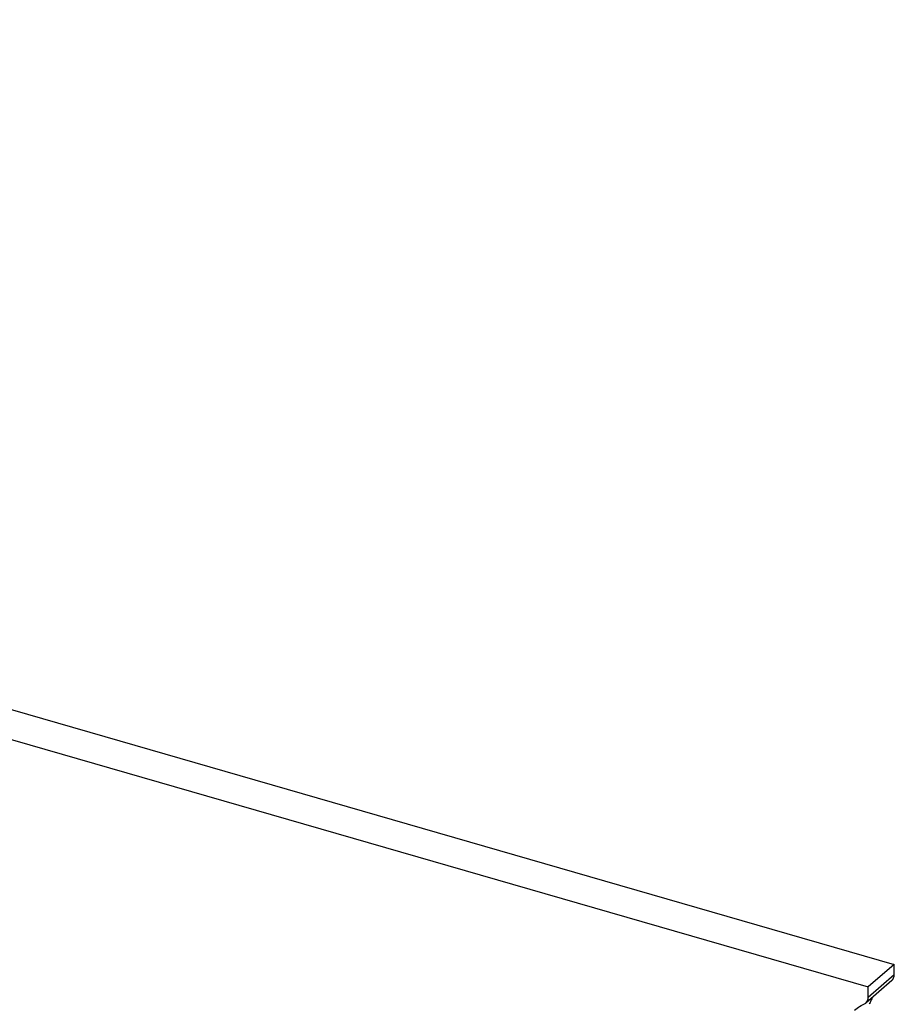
# Model space of a CAD drawing. Header units: millimetres. Extents: x 0 to 210, y 0 to 297.
# Tile 48 of 49: x 142.85 to 144.69, y 230.51 to 232.59. Entities that reach past the tile are written whole.
import ezdxf

# ---------------------------------------------------------------- set-up
doc = ezdxf.new("R2010")
doc.units = ezdxf.units.MM
doc.header["$LTSCALE"] = 19.36
doc.layers.get('0').update_dxf_attribs({"linetype": 'CONTINUOUS'})

msp = doc.modelspace()

# ---------------------------------------------------------------- linework, layer by layer
at = {"color": 7, "linetype": 'CONTINUOUS'}
for p, q in [((137.778712, 232.586732), (144.692481, 230.590899)), ((137.723712, 232.539101), (144.637481, 230.543268)), ((144.692481, 230.590899), (144.637481, 230.543268)), ((144.692481, 230.569248), (144.692481, 230.590899)), ((144.687197, 230.5566), (144.632197, 230.508968)), ((144.637481, 230.521617), (144.637481, 230.543268)), ((144.631176, 230.508164), (144.632196, 230.508969))]:
    msp.add_line(p, q, dxfattribs=at)
at = {"color": 9, "linetype": 'CONTINUOUS'}
msp.add_line((144.637481, 230.521617), (144.692481, 230.569248), dxfattribs=at)
at = {"color": 7, "linetype": 'CONTINUOUS'}
for centre, radius, start, end in [((144.726364, 230.474892), 0.092388, 154.529875, 159.959243), ((144.722472, 230.476725), 0.088085, 149.516302, 154.517617)]:
    msp.add_arc(centre, radius, start, end, dxfattribs=at)
for points in [[(144.687197, 230.5566), (144.69065, 230.559592), (144.692481, 230.564679), (144.692481, 230.569248)], [(144.6086, 230.494303), (144.615275, 230.500084), (144.623013, 230.504797), (144.631176, 230.508164)], [(144.632197, 230.508969), (144.63565, 230.51196), (144.637481, 230.517048), (144.637481, 230.521617)]]:
    msp.add_open_spline(points, degree=3, dxfattribs=at)

doc.saveas('drawing.dxf')
